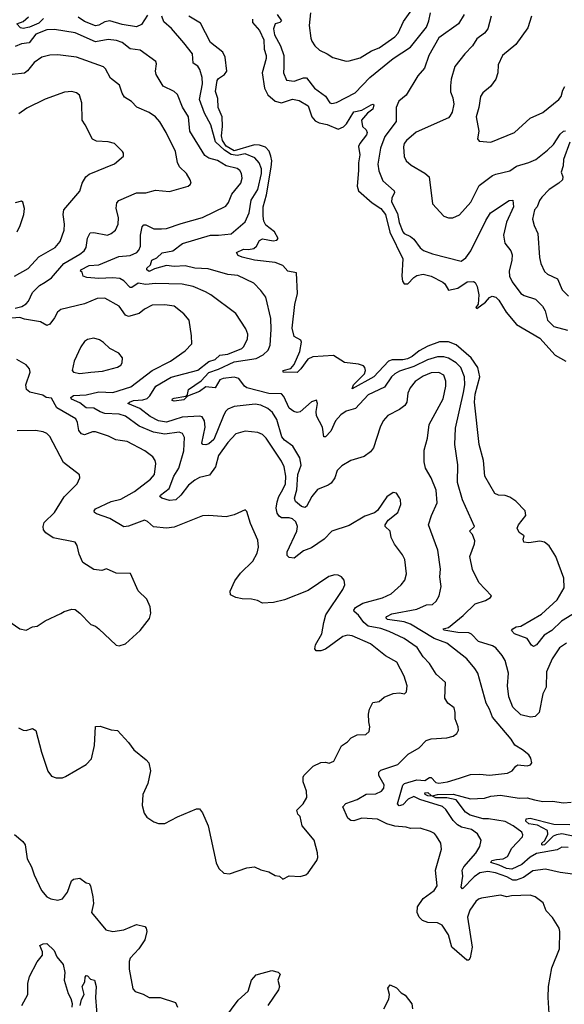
# Model space of a CAD drawing. Extents: x 1245432 to 1420865, y 606325 to 671314.
# Tile 196 of 256: x 1347784 to 1351241, y 618703 to 624952. Entities that reach past the tile are written whole.
import ezdxf

# ---------------------------------------------------------------- set-up
doc = ezdxf.new("R2010")
doc.units = 0

msp = doc.modelspace()

# ---------------------------------------------------------------- linework, layer by layer
at = {"layer": '0CON20XD'}
for points in [[(1348595, 624980.8), (1348557.8, 624922.2), (1348525, 624906.4), (1348435, 624920.5), (1348355, 624944.8), (1348325, 624939.1), (1348285, 624916.9), (1348265, 624912.6), (1348195, 624941.3), (1348155, 624967.7)], [(1349418.8, 624985), (1349444.6, 624945.4), (1349435.2, 624934.8), (1349404.6, 624925), (1349393.9, 624893.9), (1349400.5, 624855), (1349438.5, 624785), (1349460, 624725), (1349459.7, 624649.7), (1349458.9, 624615), (1349477, 624567), (1349525, 624561.5), (1349585, 624583.5), (1349605, 624581.8), (1349655, 624516.8), (1349725.8, 624465.8), (1349752.5, 624425), (1349765, 624420), (1349795, 624425.6), (1349912.2, 624487.8), (1350005.5, 624585), (1350155.2, 624704.8), (1350265, 624778), (1350365.3, 624905), (1350381.6, 624945), (1350391.1, 624995)], [(1349628.8, 624995), (1349621.9, 624915), (1349631.1, 624835), (1349637.1, 624815), (1349658, 624785), (1349687.4, 624757.4), (1349735, 624735.6), (1349771.1, 624711.1), (1349855, 624689.5), (1349875, 624690), (1349945, 624710.4), (1350016.2, 624753.8), (1350065, 624773.3), (1350165, 624842.9), (1350186.4, 624866.4), (1350220.2, 624939.8), (1350273.1, 625015)], [(1350604.6, 624985), (1350568.1, 624925), (1350445, 624836.4), (1350381.7, 624725), (1350352.3, 624645), (1350310.6, 624595), (1350237.4, 624472.6), (1350189.4, 624435), (1350174.4, 624395), (1350172.5, 624305), (1350100.5, 624209.5), (1350073.7, 624136.3), (1350057.5, 624035), (1350063.5, 623993.5), (1350089.6, 623929.6), (1350160, 623865), (1350161.9, 623855), (1350145, 623820), (1350143.7, 623795), (1350181.4, 623721.4), (1350193.2, 623665), (1350215, 623605.8), (1350225, 623594.4), (1350265, 623576.2), (1350285, 623558.9), (1350325, 623504.3), (1350347.8, 623487.8), (1350405, 623466.5), (1350585, 623420), (1350615, 623440.8), (1350648.4, 623485), (1350742.2, 623677.8), (1350771.2, 623725), (1350891.2, 623805), (1350915, 623806.7), (1350918.1, 623765), (1350873.9, 623666.1), (1350855.3, 623585), (1350864, 623534), (1350900.6, 623485), (1350910.2, 623460.2), (1350907.9, 623425), (1350890, 623355), (1350892.1, 623325), (1350908.7, 623288.7), (1350965.7, 623215), (1350985, 623201.1), (1351057.4, 623177.4), (1351103.1, 623133.1), (1351118.8, 623105), (1351134.5, 623045), (1351175, 623004.5), (1351261.7, 622981.7)], [(1347935, 624960.3), (1347905, 624930.6), (1347845, 624903.8), (1347806.4, 624896.4), (1347789.3, 624899.3), (1347764.4, 624925), (1347805, 624940.3), (1347839.5, 624970.5)], [(1351254.6, 620995.4), (1351210, 620965), (1351164.5, 620895), (1351127.6, 620812.4), (1351124.5, 620715), (1351105, 620673.3), (1351080.6, 620555), (1351055, 620528.6), (1351025.7, 620524.3), (1350965, 620539.4), (1350915, 620588), (1350889.1, 620655), (1350881.1, 620725), (1350886.4, 620805), (1350864.5, 620885), (1350846.6, 620916.6), (1350805, 620965.6), (1350785, 620977.1), (1350695, 621005.4), (1350651.6, 621051.6), (1350635, 621060.9), (1350565, 621062), (1350476.4, 621076.4), (1350471.2, 621085), (1350505, 621094.3), (1350598.8, 621171.2), (1350675, 621244), (1350740, 621265), (1350772.5, 621285), (1350777.5, 621295), (1350699.1, 621379.1), (1350657.1, 621462.9), (1350641.9, 621545), (1350670.5, 621625), (1350672.2, 621645), (1350657.5, 621685), (1350638.6, 621705), (1350670, 621735), (1350594.2, 621904.2), (1350561.7, 622015), (1350564, 622126), (1350546.6, 622256.6), (1350550.7, 622359.3), (1350600.7, 622585), (1350608.6, 622635), (1350606.3, 622685), (1350582.9, 622745), (1350554.5, 622774.5), (1350505, 622804.2), (1350475, 622812.9), (1350435, 622812.6), (1350373.3, 622793.3), (1350285, 622750), (1350195, 622721.6), (1350165.5, 622705), (1350143.3, 622685), (1350100.3, 622619.8), (1349995, 622570.8), (1349915, 622484.6), (1349855, 622468.1), (1349821.6, 622445), (1349789.1, 622405), (1349758.9, 622341.1), (1349725, 622303.3), (1349714.1, 622304.1), (1349705.5, 622365), (1349667.6, 622437.6), (1349665.4, 622464.6), (1349673.3, 622515), (1349666.7, 622536.7), (1349635, 622526.2), (1349565, 622462), (1349545, 622458), (1349524.4, 622464.4), (1349495, 622486.2), (1349461.1, 622561.1), (1349445, 622578.1), (1349365, 622579.5), (1349225.4, 622615.4), (1349210.8, 622625), (1349175, 622674.2), (1349145, 622682.9), (1349075, 622675.4), (1349053.1, 622666.9), (1349025, 622614.3), (1348965, 622621.4), (1348925, 622593), (1348848.3, 622561.7), (1348825, 622539.3), (1348765, 622529.7), (1348750.5, 622535), (1348753.8, 622545), (1348765, 622549.8), (1348838.3, 622561.7), (1348847.8, 622572.2), (1348855, 622605.3), (1348935, 622660), (1348985, 622713), (1349045, 622733.5), (1349145, 622779.4), (1349285, 622802.3), (1349329.2, 622825), (1349361.1, 622855), (1349373.3, 622886.7), (1349380.4, 622985), (1349377.7, 623055), (1349345, 623191.2), (1349315, 623233.8), (1349269.1, 623279.1), (1349167.9, 623327.9), (1349105, 623335.5), (1348980.6, 623370.6), (1348895, 623375.3), (1348835, 623389.3), (1348765, 623385.8), (1348715, 623390.9), (1348638.9, 623371.1), (1348605, 623352.7), (1348590, 623365), (1348590, 623375), (1348613.4, 623396.6), (1348622.9, 623425), (1348655, 623441.2), (1348688.1, 623471.9), (1348755, 623485.4), (1348818, 623532), (1348995.3, 623585.3), (1349045, 623583.3), (1349125, 623592.1), (1349215, 623669.4), (1349239.3, 623725), (1349252.6, 623807.4), (1349295, 623874.4), (1349317.7, 623975), (1349317.7, 624005), (1349303.9, 624043.9), (1349275.6, 624075.6), (1349215, 624100.2), (1349165, 624089.4), (1349125.8, 624095.8), (1349082.8, 624122.8), (1349026.1, 624176.1), (1348997.9, 624285), (1348957.6, 624357.6), (1348925.3, 624445), (1348944.1, 624545), (1348940.9, 624585), (1348926.7, 624635), (1348915, 624656.5), (1348884.4, 624675), (1348881.1, 624735), (1348825.9, 624805.9), (1348747.1, 624895), (1348698.7, 624938.7), (1348685, 624974)], [(1351354.8, 621215.2), (1351222.9, 621135), (1351162.1, 621075), (1351112.7, 621045), (1351065, 620984.4), (1351045, 620974.3), (1351031.4, 620981.4), (1351003.9, 621023.9), (1350923.5, 621055), (1350906.4, 621075), (1350913.3, 621086.7), (1350935, 621098.9), (1350965, 621102), (1351095, 621179.4), (1351195, 621269.6), (1351239.7, 621345), (1351237.3, 621407.3), (1351187.8, 621545), (1351145, 621613.1), (1351115, 621636.5), (1351085, 621641.8), (1351015, 621630.6), (1350983.3, 621635), (1350980, 621655), (1350985.6, 621675.6), (1350955, 621696.7), (1350942.5, 621725), (1350950.5, 621745), (1350995.7, 621805), (1350992, 621835), (1350932.5, 621895), (1350895, 621922.1), (1350865, 621931.1), (1350823.1, 621933.1), (1350800, 621945), (1350735.6, 622055), (1350728.6, 622155), (1350700.4, 622255), (1350669.8, 622525), (1350675.2, 622575), (1350705.2, 622685), (1350692.5, 622745), (1350650.2, 622805), (1350555, 622887.3), (1350505, 622907.1), (1350447.4, 622907.4), (1350375, 622880), (1350319.3, 622850.7), (1350274.1, 622815), (1350245, 622800), (1350215, 622793.4), (1350147, 622793), (1350125.4, 622785), (1350032, 622685), (1349895, 622610), (1349903.4, 622635), (1349972, 622705), (1349978.9, 622725), (1349974.8, 622744.8), (1349965, 622755.2), (1349935, 622764.8), (1349845, 622776.2), (1349775, 622820.5), (1349645, 622812.4), (1349613.4, 622796.5), (1349568.7, 622735), (1349545, 622713.3), (1349456, 622715), (1349456.7, 622725), (1349505, 622737.3), (1349526.9, 622763.1), (1349561.3, 622845), (1349571.4, 622905), (1349567.6, 622917.6), (1349525, 622941.2), (1349512.9, 622995), (1349530.7, 623145), (1349546.2, 623215), (1349540, 623345), (1349486.6, 623356.5), (1349455, 623390.9), (1349405, 623411.1), (1349275, 623426), (1349195.4, 623444.6), (1349170.6, 623455), (1349160.8, 623475), (1349205, 623496.4), (1349235, 623492.5), (1349270.5, 623499.5), (1349287.8, 623515), (1349305, 623549.5), (1349325, 623561.5), (1349392.7, 623547.3), (1349415, 623552), (1349425, 623562.5), (1349400, 623605), (1349345, 623647.5), (1349333.3, 623673.3), (1349329.1, 623705), (1349329.7, 623765), (1349350.7, 623839.3), (1349380.7, 624015), (1349384.1, 624055), (1349378.5, 624085), (1349366.9, 624116.9), (1349343.1, 624143.1), (1349305.8, 624155.8), (1349275, 624157), (1349145, 624119.5), (1349095, 624150), (1349070.5, 624185), (1349063.7, 624215), (1349071, 624275), (1349069, 624335), (1349043.3, 624395), (1349040.7, 624450.7), (1349027.1, 624497.1), (1349037.5, 624565), (1349045, 624578), (1349083.3, 624605), (1349098.8, 624625), (1349087.8, 624715), (1349072.2, 624745), (1348995, 624807.1), (1348930.8, 624930.8), (1348856.2, 624975)], [(1349261.2, 624955), (1349261.2, 624935), (1349305, 624883.8), (1349334.1, 624825), (1349334.7, 624765), (1349347.3, 624725), (1349347.5, 624705), (1349323.4, 624615), (1349338.2, 624518.2), (1349358.2, 624475), (1349405.2, 624435.2), (1349445, 624423.3), (1349515, 624448.2), (1349558.2, 624438.2), (1349615, 624406), (1349638, 624335), (1349659.3, 624309.3), (1349685, 624296.9), (1349735, 624286.9), (1349805, 624256), (1349838.2, 624271.8), (1349859, 624291), (1349905, 624366), (1349955, 624377.3), (1350015, 624411.5), (1350025, 624415.5), (1350031.2, 624411.2), (1350025.2, 624384.8), (1349992, 624358), (1349954.2, 624315), (1349958.8, 624275), (1349983, 624253), (1349989.4, 624235), (1349985, 624220), (1349943.1, 624166.9), (1349934, 624146), (1349942, 624095), (1349933.9, 624043.9), (1349934, 623994), (1349926.2, 623895), (1349935.3, 623865.3), (1350020.5, 623790.5), (1350075, 623752.9), (1350106.2, 623715), (1350132.9, 623602.9), (1350215.9, 623435), (1350210.3, 623325), (1350213.3, 623293.3), (1350224.5, 623275), (1350246.5, 623275), (1350284.7, 623315.3), (1350305, 623328.2), (1350345, 623337.3), (1350395, 623324), (1350470, 623285), (1350482.2, 623275), (1350505, 623234.3), (1350565, 623246.9), (1350625, 623288.6), (1350665, 623290), (1350675, 623283.8), (1350688.6, 623258.6), (1350698.2, 623205), (1350693.8, 623146.2), (1350678.8, 623125), (1350685, 623118.8), (1350740.2, 623159.8), (1350765, 623189.2), (1350782.9, 623197.1), (1350805, 623190), (1350825, 623171.4), (1350870.9, 623095), (1350937.9, 623017.9), (1351085, 622930.8), (1351182.6, 622822.6), (1351250.8, 622785)], [(1350775.5, 624975), (1350755, 624894), (1350733.6, 624866.4), (1350685, 624830.8), (1350658.5, 624785), (1350610, 624735), (1350546, 624654), (1350523.1, 624575), (1350517.9, 624532.1), (1350518.5, 624495), (1350533.8, 624455), (1350539.5, 624415), (1350529.1, 624365), (1350515, 624339.2), (1350505, 624330), (1350301.1, 624238.9), (1350238.6, 624185), (1350224.4, 624165), (1350219.4, 624145), (1350223.4, 624083.4), (1350236.2, 624055), (1350267.9, 624027.9), (1350355, 623978.6), (1350382.5, 623955), (1350405, 623782.5), (1350476.7, 623705), (1350505, 623693.8), (1350534.1, 623694.1), (1350575, 623712.5), (1350646.7, 623793.3), (1350701.2, 623898.8), (1350785, 623962.2), (1350805, 623971.9), (1350895, 623992.2), (1350937.4, 624022.6), (1351016.2, 624045), (1351060.6, 624065), (1351135, 624124.5), (1351171.1, 624158.9), (1351214.2, 624225.8), (1351235, 624244.2), (1351247.5, 624247.5)], [(1351031.4, 624975), (1351009.2, 624900.8), (1350932.2, 624795), (1350848.9, 624725), (1350821.2, 624665), (1350818.5, 624615), (1350806.4, 624575), (1350772.4, 624527.6), (1350723.1, 624486.9), (1350708.1, 624465), (1350698.2, 624395), (1350680.9, 624335), (1350699.1, 624245), (1350690, 624195), (1350700, 624180), (1350775, 624174.3), (1350925, 624236.2), (1351025, 624325.8), (1351105, 624363.1), (1351206.9, 624445), (1351221.2, 624465), (1351232, 624505), (1351245, 624527.8)], [(1349573, 621863), (1349534.7, 621894.7), (1349527.3, 621915), (1349542, 621968), (1349549.6, 622065), (1349570.3, 622125), (1349561.8, 622171.8), (1349517.1, 622245), (1349465, 622284.1), (1349446.8, 622305), (1349416.7, 622415), (1349388.2, 622458.2), (1349357.8, 622485), (1349315, 622506.3), (1349279.1, 622510.9), (1349145, 622496.6), (1349105, 622478.9), (1349090.4, 622465), (1349075, 622433.5), (1349015, 622288.2), (1348985, 622260), (1348965, 622254.4), (1348946, 622256), (1348938.8, 622265), (1348960.8, 622365), (1348956.2, 622406.2), (1348941.1, 622431.1), (1348925, 622436.5), (1348815, 622429.4), (1348761.8, 622411.8), (1348715, 622397), (1348665, 622405.3), (1348612.6, 622432.6), (1348546.2, 622485), (1348470.8, 622515), (1348480, 622525), (1348505.7, 622535), (1348565, 622538.7), (1348592, 622548), (1348610.5, 622565), (1348648.2, 622625), (1348745, 622682.9), (1348915, 622728.1), (1348985, 622783), (1349023.9, 622796.1), (1349055, 622822.4), (1349105, 622828.5), (1349193.1, 622865), (1349205, 622875.7), (1349230, 622925), (1349230.9, 622955), (1349218.8, 622988.8), (1349156.2, 623086.2), (1348997.1, 623205), (1348962, 623225), (1348885, 623258.9), (1348815, 623274.1), (1348645, 623277.8), (1348585, 623272), (1348535, 623279.4), (1348495, 623252.2), (1348485, 623252.5), (1348444.5, 623294.5), (1348418.8, 623308.8), (1348375, 623314.3), (1348285, 623308.2), (1348210, 623315), (1348186.7, 623325), (1348180, 623350), (1348170, 623355), (1348172.5, 623365), (1348225, 623392.3), (1348285, 623396.9), (1348411.9, 623448.1), (1348485, 623455.3), (1348526.1, 623473.9), (1348540.6, 623489.4), (1348550, 623515), (1348551.4, 623585), (1348561.9, 623638.1), (1348571.1, 623648.9), (1348585, 623649.1), (1348635, 623625.5), (1348683.6, 623623.6), (1348715, 623627.3), (1348808.5, 623658.5), (1348943.2, 623696.8), (1349091.5, 623768.5), (1349109.3, 623790.7), (1349130.4, 623845), (1349187.5, 623915), (1349195.4, 623945), (1349191.8, 623975), (1349181.5, 623995), (1349165, 624007.1), (1349095, 624024.1), (1349038.2, 624058.2), (1348985, 624072.8), (1348959.8, 624089.8), (1348863.8, 624245), (1348854.7, 624334.7), (1348817.1, 624397.1), (1348785, 624478), (1348765, 624496.7), (1348695, 624528.9), (1348648.9, 624605), (1348645.6, 624625), (1348652.7, 624672.7), (1348646.8, 624686.8), (1348548, 624758), (1348485, 624767.5), (1348435, 624806.5), (1348398.8, 624818.8), (1348345, 624825.3), (1348265, 624812.3), (1348135, 624867.8), (1348005, 624889.2), (1347955, 624887.4), (1347885, 624860.6), (1347844.3, 624805.7), (1347795, 624798.6), (1347755, 624781.8)], [(1347755, 623120.8), (1347798.1, 623131.9), (1347825, 623148), (1347839.7, 623165), (1347865, 623220.9), (1347909.5, 623265), (1347945, 623286.8), (1347985.7, 623314.3), (1348063.3, 623405), (1348166.3, 623463.7), (1348192.7, 623485), (1348205.3, 623505), (1348214.2, 623565.8), (1348231.7, 623598.3), (1348255, 623601.5), (1348340, 623585), (1348365, 623594.4), (1348390.8, 623615), (1348408.6, 623655), (1348410.5, 623695), (1348395.3, 623755), (1348401.2, 623788.8), (1348413.8, 623805), (1348525, 623852.5), (1348585, 623852.2), (1348645, 623869.4), (1348735, 623860.8), (1348853.9, 623896.1), (1348866.7, 623905), (1348872.5, 623915), (1348866.7, 623935), (1348842, 623975), (1348798.9, 624018.9), (1348785.8, 624045), (1348773.5, 624115), (1348712.5, 624235), (1348674, 624304), (1348645, 624335.6), (1348605, 624363.1), (1348527.5, 624397.5), (1348492.8, 624432.8), (1348449.4, 624459.4), (1348434.6, 624484.6), (1348417.2, 624537.2), (1348360.6, 624580.6), (1348329.2, 624639.2), (1348315, 624652.9), (1348145, 624713.6), (1348025, 624728.5), (1347975, 624726.7), (1347925, 624714.4), (1347875, 624679.4), (1347833.6, 624626.4), (1347815, 624611.5), (1347735, 624604.4)], [(1347751.1, 623325), (1347837.8, 623372.3), (1347904.1, 623445.9), (1348008.1, 623505), (1348040, 623545), (1348066.7, 623615), (1348068.9, 623655), (1348058.9, 623715), (1348063.3, 623745), (1348165, 623863.8), (1348180, 623915), (1348202.9, 623955), (1348225, 623970.6), (1348385, 624036), (1348443.3, 624085), (1348443.3, 624105), (1348436.2, 624115), (1348385, 624166.7), (1348345, 624177.5), (1348271.3, 624181.3), (1348245, 624194.2), (1348200, 624285), (1348179.4, 624315), (1348177.3, 624425), (1348162.6, 624472.6), (1348145, 624487.5), (1348115, 624497.1), (1348067.6, 624492.4), (1347945, 624447.8), (1347829.5, 624390.5), (1347778, 624355)], [(1351275.5, 624175), (1351236, 624065), (1351233.2, 624025), (1351220, 623985), (1351231.5, 623955), (1351229.6, 623935), (1351206.4, 623913.6), (1351144.4, 623875), (1351097.5, 623825), (1351083.6, 623805), (1351069.4, 623765), (1351052, 623745), (1351038.8, 623685), (1351049.4, 623645), (1351073.3, 623595), (1351083, 623443), (1351091.9, 623405), (1351114.6, 623354.6), (1351135, 623336.9), (1351197, 623307), (1351227.7, 623237.7), (1351267.9, 623197.9)], [(1347768, 623605), (1347785.8, 623645), (1347808.8, 623715), (1347813.6, 623753.6), (1347803.6, 623793.6), (1347795, 623800), (1347755, 623788.6)], [(1350461.7, 619688.3), (1350456.9, 619725), (1350429.7, 619769.7), (1350416.8, 619786.8), (1350390.3, 619800.3), (1350325, 619820), (1350265, 619817.5), (1350236.5, 619826.5), (1350165, 619833.9), (1350115, 619847.7), (1350055, 619877.4), (1349956.1, 619883.9), (1349905, 619866.9), (1349885, 619868.4), (1349867.6, 619885), (1349834.5, 619955), (1349853.1, 619976.9), (1349925, 620002.7), (1349982.9, 620037.1), (1350045, 620039.2), (1350079.4, 620055), (1350094.6, 620075.4), (1350097.9, 620095), (1350064.1, 620155), (1350062.3, 620175), (1350075, 620189.6), (1350184, 620225), (1350249.7, 620290.3), (1350319.3, 620330.7), (1350363.2, 620376.8), (1350395, 620386.9), (1350495, 620394), (1350535.8, 620404.2), (1350559.5, 620420.5), (1350568, 620442), (1350566.4, 620463.6), (1350547.1, 620515), (1350548.9, 620555), (1350540.8, 620585), (1350502, 620615), (1350482.5, 620645), (1350485.6, 620745.6), (1350427.6, 620797.6), (1350384.5, 620865), (1350345, 620908.6), (1350306.7, 620966.7), (1350225, 621023.8), (1350129.4, 621069.4), (1350077, 621087), (1349995, 621102), (1349968.1, 621125), (1349935, 621172.3), (1349906, 621195), (1349904.7, 621205), (1349915, 621221.1), (1349962.3, 621247.7), (1350087, 621283), (1350142.5, 621307.5), (1350205.6, 621365), (1350228.6, 621395), (1350238.6, 621435), (1350227.5, 621525), (1350214, 621555), (1350162.6, 621622.6), (1350142.5, 621665), (1350135.8, 621705), (1350104.2, 621735), (1350104.3, 621745), (1350123.1, 621775), (1350184.2, 621825), (1350202, 621875), (1350201.2, 621905), (1350195, 621917.5), (1350175, 621946.7), (1350155, 621950), (1350115, 621923.3), (1350055, 621837.5), (1350035, 621822.5), (1349975, 621801.2), (1349875, 621741.2), (1349765, 621706), (1349717.1, 621655), (1349635, 621599.2), (1349585, 621581.5), (1349525, 621534.4), (1349495, 621537.5), (1349481.1, 621551.1), (1349480.9, 621575), (1349543.3, 621705), (1349548, 621735), (1349536.2, 621765), (1349515, 621782.9), (1349495, 621790), (1349445, 621790), (1349430.2, 621800.2), (1349419, 621819), (1349412.2, 621852.2), (1349418.1, 621891.9), (1349429.4, 621925), (1349455, 621969.6), (1349470.5, 622005), (1349473.9, 622055), (1349463.1, 622113.1), (1349445, 622150), (1349347.7, 622295), (1349325, 622318.5), (1349295, 622331.2), (1349215, 622340.9), (1349155, 622324.3), (1349105, 622268.6), (1349046.2, 622185), (1349026.4, 622113.6), (1348988.7, 622061.3), (1348925, 622045.4), (1348895, 622028.9), (1348855, 621996.7), (1348806.5, 621933.5), (1348775, 621903.8), (1348735, 621899.2), (1348686, 621915), (1348674, 621925), (1348677.5, 621935), (1348733.2, 621976.8), (1348762.5, 622055), (1348793.5, 622106.5), (1348826.1, 622215), (1348830.6, 622299.4), (1348817.8, 622325), (1348795, 622334), (1348705, 622322.2), (1348633.6, 622333.6), (1348541.4, 622371.4), (1348455, 622435.9), (1348415, 622448.2), (1348325, 622453.2), (1348295, 622462.1), (1348255, 622485.4), (1348205, 622488.6), (1348165, 622520.3), (1348112.8, 622542.8), (1348107.3, 622555), (1348125, 622567.7), (1348205, 622570.8), (1348285, 622589.1), (1348375, 622585.3), (1348488.2, 622621.8), (1348625, 622724.7), (1348741.4, 622785), (1348835, 622850), (1348875.8, 622895), (1348873.3, 622945), (1348859.2, 623045), (1348825.4, 623085.4), (1348765, 623132.9), (1348705, 623141.5), (1348625, 623139.5), (1348576, 623115), (1348542.3, 623087.7), (1348475, 623067.3), (1348455, 623076.7), (1348415, 623133.5), (1348324.6, 623184.6), (1348275, 623181.5), (1348195, 623147.5), (1348045, 623112.7), (1348022.5, 623095), (1348005, 623058.8), (1347975, 623018.8), (1347955, 623010), (1347915, 623034), (1347815, 623050.6), (1347785, 623061.9), (1347707.5, 623055)], [(1348165, 622705.8), (1348235, 622714.5), (1348308.9, 622721.1), (1348404.3, 622745.7), (1348425, 622758.8), (1348435, 622773.3), (1348436, 622805), (1348413.8, 622835), (1348355, 622865.8), (1348315, 622904), (1348289.7, 622919.7), (1348255, 622930.8), (1348215, 622922), (1348195, 622908.8), (1348172.5, 622875), (1348130, 622785), (1348115.9, 622725.9), (1348124.4, 622714.4), (1348165, 622705.8)], [(1349725, 620238.8), (1349747.3, 620232.7), (1349776.7, 620245), (1349827, 620343), (1349865, 620367.5), (1349887, 620393), (1349925, 620412), (1349980, 620415), (1350002.5, 620435), (1350006.4, 620463.6), (1349999.2, 620495), (1349998.6, 620545), (1350003.1, 620575), (1350025, 620617.5), (1350065, 620623.8), (1350097.5, 620652.5), (1350155, 620675.5), (1350195, 620679.4), (1350225.8, 620674.2), (1350238.8, 620685), (1350244.2, 620725), (1350224.6, 620784.6), (1350176.7, 620875), (1350104.7, 620914.7), (1350011.2, 620991.2), (1349895, 621041.9), (1349865, 621045.5), (1349835, 621037.7), (1349725, 620957.5), (1349695, 620945.6), (1349665.9, 620945.9), (1349658, 620958), (1349660.6, 620985), (1349700.6, 621055), (1349713.6, 621125), (1349726.4, 621175), (1349834.2, 621335), (1349848, 621365), (1349843.8, 621395), (1349825.6, 621415.6), (1349805, 621426), (1349785, 621429.2), (1349745, 621417.5), (1349615, 621330), (1349465, 621269.1), (1349395, 621252.5), (1349325, 621249.2), (1349292.5, 621265), (1349254.3, 621274.3), (1349195, 621275.6), (1349155, 621284.4), (1349122.1, 621302.1), (1349119.2, 621325), (1349150.2, 621389.8), (1349185, 621440), (1349264.4, 621515.6), (1349291.4, 621565), (1349298.6, 621605), (1349295, 621647.5), (1349248.8, 621755), (1349225, 621830), (1349215, 621840), (1349145, 621809.2), (1349095, 621795.7), (1348985, 621805.6), (1348945, 621803.3), (1348765, 621731.9), (1348715.6, 621725.6), (1348632.9, 621732.9), (1348595, 621768), (1348575, 621775.7), (1348475, 621737.3), (1348445, 621732.2), (1348355.9, 621785.9), (1348271.2, 621815), (1348258, 621825), (1348256, 621835), (1348265, 621847.5), (1348365, 621892.9), (1348425, 621908.2), (1348512.6, 621957.4), (1348614.4, 622035), (1348640, 622065), (1348646.9, 622135), (1348642.5, 622155), (1348628, 622178), (1348578, 622215), (1348465, 622275.6), (1348421.2, 622281.2), (1348394.7, 622284.7), (1348347.6, 622307.6), (1348265, 622335.4), (1348245, 622336.2), (1348195, 622317.9), (1348175, 622323.5), (1348158.5, 622345), (1348150.3, 622395), (1348139.1, 622419.1), (1348018.8, 622488.8), (1347985, 622549.4), (1347952.5, 622555), (1347929.7, 622569.7), (1347846.9, 622586.9), (1347826, 622605), (1347823.1, 622635), (1347850, 622715), (1347845.8, 622735), (1347825, 622762), (1347765, 622795.8)], [(1351295, 619529.4), (1351215, 619538.5), (1351120.6, 619559.4), (1351039.9, 619550.1), (1350981.6, 619508.4), (1350935, 619491.3), (1350915, 619491.5), (1350875, 619512.5), (1350803.6, 619536.4), (1350755, 619544.8), (1350705, 619536.7), (1350668.9, 619511.1), (1350595, 619435.7), (1350585.6, 619445.6), (1350597.3, 619515), (1350593.1, 619555), (1350603.8, 619575), (1350679, 619661), (1350703.6, 619705), (1350711.9, 619745), (1350689.4, 619785), (1350652.2, 619812.2), (1350587.1, 619827.1), (1350561.9, 619841.9), (1350535, 619870), (1350489.2, 619939.2), (1350468.3, 619958.3), (1350322.6, 620002.6), (1350285, 620021.3), (1350249.1, 620005), (1350215, 619968.6), (1350193.3, 619963.3), (1350182.5, 619975), (1350216.7, 620093.3), (1350225.8, 620104.2), (1350305, 620127.8), (1350355, 620123.9), (1350385, 620142.7), (1350395, 620141.2), (1350425, 620110.8), (1350445, 620105.4), (1350500, 620115), (1350575, 620138.9), (1350645, 620160.4), (1350705, 620163.5), (1350765, 620157.2), (1350880, 620170), (1350910, 620185), (1350932, 620215), (1350945, 620222.5), (1351004.2, 620215.8), (1351026.9, 620223.1), (1351033.9, 620236.1), (1351029.2, 620265), (1351016.2, 620285), (1350975, 620318.6), (1350926.4, 620346.4), (1350903.6, 620385), (1350784.6, 620525), (1350766.4, 620576.4), (1350743.8, 620615), (1350691.1, 620805), (1350673.3, 620835), (1350621.9, 620895), (1350495.6, 620995), (1350413.8, 621023.8), (1350265, 621116), (1350225, 621130.2), (1350118.6, 621145), (1350108.4, 621155), (1350113.4, 621165), (1350145, 621181.8), (1350305, 621211), (1350365, 621237.2), (1350405, 621240.6), (1350428, 621262), (1350445.7, 621295), (1350460, 621355), (1350450.9, 621415), (1350454, 621465), (1350438.9, 621585), (1350378.1, 621745), (1350397.1, 621805), (1350433.6, 621885), (1350427.1, 621965), (1350396.2, 622045), (1350360, 622105), (1350351.2, 622145), (1350350.9, 622219.1), (1350372.3, 622295), (1350383.3, 622383.3), (1350470.7, 622545), (1350488.7, 622625), (1350488.5, 622658.5), (1350475.3, 622695.3), (1350445, 622712), (1350395, 622710.3), (1350345, 622690), (1350295, 622654.6), (1350261.8, 622615), (1350247.8, 622582.2), (1350240.5, 622525), (1350227.5, 622502.5), (1350195, 622477.8), (1350121.1, 622438.9), (1350091.4, 622405), (1350071.1, 622365), (1350028.6, 622235), (1350010.7, 622209.3), (1349971.1, 622178.9), (1349885, 622153.6), (1349829.1, 622120.9), (1349799.1, 622090.9), (1349784.4, 622045), (1349760, 622010), (1349742.6, 621997.4), (1349675, 621970), (1349638.2, 621925), (1349605, 621862.5), (1349594.4, 621855.6), (1349573, 621863)], [(1347708.3, 621138.3), (1347785, 621086.2), (1347825, 621077.5), (1347865, 621097.5), (1347895, 621102.5), (1347945, 621137.5), (1348045, 621182), (1348065, 621196.2), (1348115, 621211.2), (1348135, 621208), (1348166.2, 621185), (1348235, 621113.3), (1348265, 621102.5), (1348285, 621086.2), (1348395, 620981.4), (1348415, 620978), (1348455, 620991.2), (1348548.8, 621075), (1348607.7, 621152.3), (1348616, 621185), (1348612, 621225), (1348591.2, 621275), (1348535, 621326.2), (1348487, 621437), (1348395, 621440), (1348335, 621466.2), (1348305, 621456.7), (1348255, 621463.3), (1348185, 621506), (1348160.3, 621560.3), (1348149.2, 621615), (1348136.2, 621635), (1347995, 621662.5), (1347948.8, 621695), (1347935.5, 621715), (1347932.9, 621735), (1347939.8, 621760.2), (1348004.6, 621825), (1348066.9, 621923.1), (1348147.5, 622005), (1348166, 622045), (1348162.3, 622062.3), (1348061.4, 622141.4), (1347975, 622306.7), (1347956.7, 622325), (1347932.5, 622335), (1347884.2, 622344.2), (1347767.9, 622342.1)], [(1347775, 620458), (1347805, 620442), (1347825, 620441.2), (1347865, 620453.8), (1347885, 620440), (1347922, 620302), (1347963.2, 620183.2), (1347985, 620151.2), (1348015, 620140), (1348055, 620140.8), (1348075, 620147.5), (1348205, 620224), (1348239.1, 620260.9), (1348258.6, 620345), (1348263.9, 620466.1), (1348295, 620468.8), (1348365, 620443.8), (1348405, 620440), (1348475, 620363.8), (1348507.3, 620317.3), (1348586.7, 620255), (1348603.3, 620235), (1348613.3, 620185), (1348596.2, 620105), (1348566.2, 620035), (1348560, 619965), (1348574, 619915), (1348590.3, 619890.3), (1348635, 619860), (1348665, 619850), (1348705, 619851.2), (1348785, 619893.3), (1348905, 619943.3), (1348925, 619942.5), (1348945, 619917.5), (1348980.8, 619835), (1349030.5, 619600.5), (1349047.5, 619565), (1349080, 619535), (1349115, 619531.2), (1349225, 619568), (1349275, 619576.2), (1349315, 619556.7), (1349365, 619543.8), (1349405, 619519.2), (1349432.5, 619515), (1349455, 619496.7), (1349495, 619518.8), (1349565, 619513.3), (1349600, 619525), (1349615, 619537.5), (1349670, 619615), (1349676.7, 619635), (1349673.3, 619665), (1349653.6, 619743.6), (1349575.7, 619835.7), (1349563.8, 619893.8), (1349549.3, 619909.3), (1349542.5, 619935), (1349582.5, 619975), (1349605.7, 620015), (1349604, 620055), (1349583.8, 620115), (1349582.5, 620145), (1349587.5, 620155), (1349646.3, 620213.7), (1349695, 620237.5), (1349725, 620238.8)], [(1351265, 619698), (1351225, 619699.7), (1351195, 619683), (1351065, 619660.3), (1351025, 619637.4), (1350970.7, 619589.3), (1350908.6, 619561.4), (1350873.8, 619563.8), (1350826.8, 619586.8), (1350775, 619603.1), (1350780.9, 619615), (1350810.8, 619620.8), (1350853.2, 619626.8), (1350879.1, 619640.9), (1350907.3, 619692.7), (1350975.3, 619764.7), (1350978, 619778), (1350970.6, 619795), (1350915.4, 619835), (1350865, 619862.4), (1350759.2, 619879.2), (1350725, 619879.1), (1350642.2, 619902.2), (1350612.9, 619922.9), (1350555, 620000), (1350495, 620014), (1350425, 620012.7), (1350405, 620023.8), (1350374.2, 620025), (1350358.3, 620035), (1350356.1, 620045), (1350375, 620047.6), (1350395, 620027.5), (1350405, 620025.8), (1350435, 620034), (1350535, 620037.2), (1350645, 620006.3), (1350735, 620011.6), (1350775, 620024.1), (1350835, 620031.1), (1350955, 620011.1), (1351005, 620014), (1351051.1, 620001.1), (1351105, 619988.8), (1351165, 619991.3), (1351235, 619982.2), (1351285, 619986.2)], [(1351315, 619765.2), (1351225, 619783.8), (1351191.1, 619778.9), (1351170.9, 619769.1), (1351115.9, 619715), (1351103.7, 619713.7), (1351098.6, 619715), (1351098.7, 619725), (1351118, 619742), (1351136.5, 619783.5), (1351133.3, 619805), (1351069.7, 619839.7), (1351015, 619848.5), (1350996.7, 619865), (1350999.2, 619880.8), (1351025, 619884.1), (1351175, 619845.2), (1351275.2, 619844.8)], [(1347750.2, 619780.2), (1347804.4, 619735), (1347818.5, 619715), (1347830, 619625), (1347858.9, 619575), (1347875.4, 619525), (1347921.6, 619425), (1347955, 619385.7), (1347981.1, 619371.1), (1348025, 619362.9), (1348055, 619372.5), (1348087.1, 619415), (1348113.2, 619486.8), (1348125, 619496.2), (1348165, 619502.5), (1348205, 619473.3), (1348225, 619470), (1348233.8, 619455), (1348248.9, 619385), (1348251.7, 619341.7), (1348240, 619285), (1348330, 619175), (1348375, 619165.7), (1348445, 619175.6), (1348525, 619209.5), (1348577.4, 619197.4), (1348587.3, 619185), (1348591.1, 619165), (1348578.6, 619111.4), (1348539.4, 619055), (1348485.8, 618995), (1348478, 618975), (1348478, 618925), (1348501.7, 618801.7), (1348517.5, 618785), (1348567.7, 618767.7), (1348605, 618746.7), (1348675, 618746.7), (1348773.3, 618713.3), (1348786.2, 618685)], [(1351145.6, 618645), (1351138.1, 618745), (1351140, 618815), (1351162.3, 618935), (1351210, 619055), (1351213.1, 619165), (1351208.1, 619185), (1351165, 619253.8), (1351125, 619296.7), (1351107.4, 619347.4), (1351056, 619385), (1351024.4, 619395.6), (1350905, 619391.9), (1350875, 619385.7), (1350835, 619395.6), (1350715, 619376.4), (1350695, 619369.5), (1350678.5, 619355), (1350640.1, 619299.9), (1350625.4, 619255), (1350655.8, 619065.8), (1350643.3, 618996.7), (1350635, 618983.8), (1350623, 618983), (1350525.9, 619065.9), (1350505, 619143.3), (1350465, 619204), (1350435, 619219.2), (1350375, 619222.9), (1350341.2, 619235), (1350320, 619255), (1350305.7, 619285), (1350309.7, 619320.3), (1350345.4, 619374.6), (1350415, 619425.8), (1350434.3, 619455), (1350422.2, 619555), (1350461.7, 619688.3)], [(1347796.7, 618695), (1347835.3, 618765), (1347835.3, 618834.7), (1347845, 618880), (1347895, 618973.3), (1347928.8, 619015), (1347928.8, 619035), (1347911.2, 619075), (1347932.9, 619087.1), (1347955, 619088.6), (1348003.4, 619043.4), (1348019.1, 619005), (1348060, 618955), (1348069.6, 618905), (1348066.9, 618855), (1348091.2, 618771.2), (1348108.8, 618738.8), (1348117, 618707), (1348114.2, 618685)], [(1349085, 618614.5), (1349171.1, 618728.9), (1349234, 618786), (1349254.4, 618855), (1349285, 618890), (1349385, 618917.5), (1349425, 618906.7), (1349436.7, 618895), (1349422.5, 618855), (1349433.8, 618815), (1349426, 618795), (1349358.6, 618695)], [(1348167.1, 618695), (1348175.8, 618734.2), (1348191.9, 618765), (1348181.1, 618815), (1348198.1, 618845), (1348198.6, 618875), (1348205, 618886), (1348215, 618883.8), (1348233, 618863), (1348258.8, 618855), (1348268.1, 618815), (1348264.4, 618745), (1348284.5, 618505.5)], [(1350096, 618675), (1350127.5, 618735), (1350131.2, 618765), (1350120, 618805), (1350135, 618826.2), (1350175, 618807.5), (1350205, 618775.8), (1350230.2, 618760.2), (1350273.3, 618705), (1350277.1, 618675)]]:
    msp.add_lwpolyline(points, dxfattribs=at)

doc.saveas('drawing.dxf')
